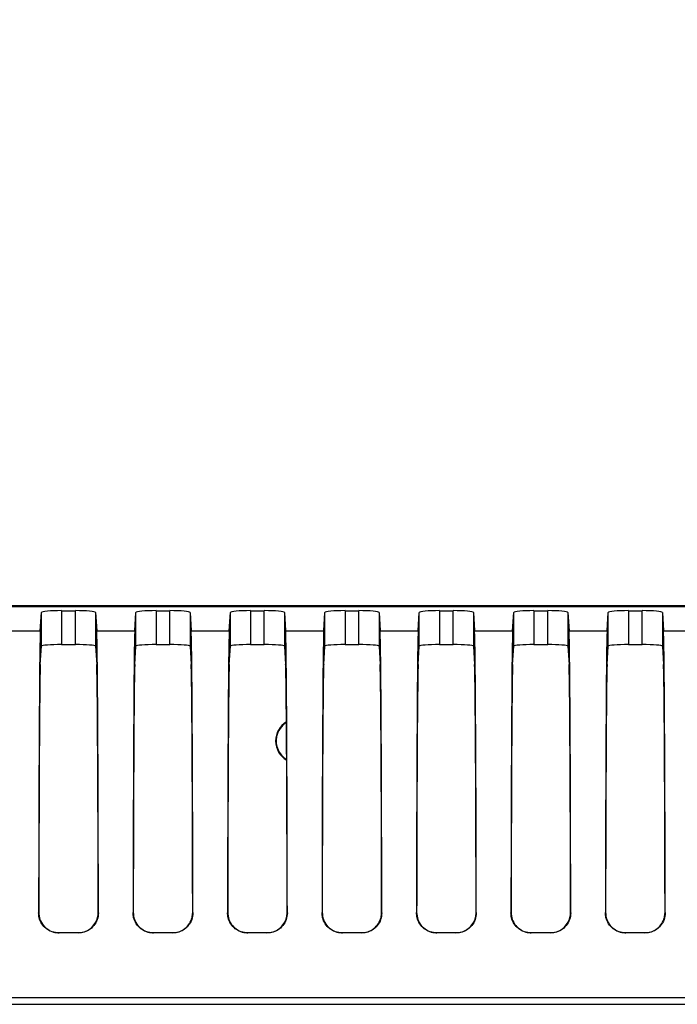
# Model space of a CAD drawing. Header units: millimetres. Extents: x 9 to 583, y 10 to 410.
# Tile 96 of 107: x 406 to 415, y 315 to 330. Entities that reach past the tile are written whole.
import ezdxf

# ---------------------------------------------------------------- set-up
doc = ezdxf.new("R2010")
doc.units = ezdxf.units.MM
doc.linetypes.add('HIDDEN', pattern=[1.905, 1.27, -0.635])
doc.layers.add('DEFAULT_2', color=5, linetype='HIDDEN')
doc.styles.add('SLDTEXTSTYLE0', font='TXT', dxfattribs={"width": 0.605})
doc.dimstyles.new('SLDDIMSTYLE1', dxfattribs={"dimtxt": 5, "dimasz": 3, "dimexe": 0, "dimexo": 0.0625, "dimgap": 1.25, "dimtad": 1, "dimlfac": 5, "dimrnd": 1e-09, "dimzin": 12, "dimdsep": 46, "dimtxsty": 'SLDTEXTSTYLE0', "dimsah": 1, "dimcen": 0.09, "dimadec": 0, "dimazin": 3, "dimtfac": 1, "dimtmove": 0, "dimatfit": 0, "dimfxl": 0, "dimfrac": 2, "dimtolj": 1, "dimtzin": 12, "dimarcsym": 0})

# ---------------------------------------------------------------- blocks, each defined once
blk = doc.blocks.new('_D_1')
at = {"layer": 'DEFAULT_2'}
for p, q in [((398.515, 318.556), (398.515, 339.286)), ((466.195, 318.556), (466.195, 339.286)), ((398.515, 338.286), (392.165, 338.286)), ((398.515, 338.286), (466.195, 338.286)), ((466.195, 338.286), (472.545, 338.286))]:
    blk.add_line(p, q, dxfattribs=at)
for points in [[(398.515, 338.286), (395.515, 338.886), (395.515, 337.686)], [(466.195, 338.286), (469.195, 337.686), (469.195, 338.886)]]:
    blk.add_solid(points, dxfattribs=at)
at = {"layer": 'DEFAULT_2', "char_height": 5, "attachment_point": 1, "style": 'SLDTEXTSTYLE0'}
for s, insert in [('338.4', (424.814, 352.405)), ('(mounting hole distance)', (395.796, 344.731))]:
    blk.add_mtext(s, dxfattribs=dict(at, insert=insert))

msp = doc.modelspace()

# ---------------------------------------------------------------- linework, layer by layer
at = {"color": 7, "linetype": 'Continuous', "lineweight": 25}
for p, q in [((418.5677, 321.1119), (401.7686, 321.1119)), ((401.355, 321.1032), (418.455, 321.1032)), ((406.0371, 320.7424), (406.0534, 321.0158)), ((406.0534, 320.5139), (406.0534, 321.0158)), ((406.3534, 321.0419), (406.5566, 321.0419)), ((406.3534, 321.0419), (406.3534, 320.54)), ((406.5566, 320.54), (406.5566, 321.0419)), ((406.8566, 321.0158), (406.8566, 320.5139)), ((406.8566, 321.0158), (406.8729, 320.7424)), ((407.4371, 320.7424), (407.4534, 321.0158)), ((407.4534, 320.5139), (407.4534, 321.0158)), ((407.7534, 321.0419), (407.9566, 321.0419)), ((407.7534, 321.0419), (407.7534, 320.54)), ((407.9566, 320.54), (407.9566, 321.0419)), ((408.2566, 321.0158), (408.2566, 320.5139)), ((408.2566, 321.0158), (408.2729, 320.7424)), ((408.8371, 320.7424), (408.8534, 321.0158)), ((408.8534, 320.5139), (408.8534, 321.0158)), ((409.1534, 321.0419), (409.3566, 321.0419)), ((409.1534, 321.0419), (409.1534, 320.54)), ((409.3566, 320.54), (409.3566, 321.0419)), ((409.6566, 321.0158), (409.6566, 320.5139)), ((409.6566, 321.0158), (409.6729, 320.7424)), ((410.2371, 320.7424), (410.2534, 321.0158)), ((410.2534, 320.5139), (410.2534, 321.0158)), ((410.5534, 321.0419), (410.7566, 321.0419)), ((410.5534, 321.0419), (410.5534, 320.54)), ((410.7566, 320.54), (410.7566, 321.0419)), ((411.0566, 321.0158), (411.0566, 320.5139)), ((411.0566, 321.0158), (411.0729, 320.7424)), ((411.6371, 320.7424), (411.6534, 321.0158)), ((411.6534, 320.5139), (411.6534, 321.0158)), ((411.9534, 321.0419), (412.1566, 321.0419)), ((411.9534, 321.0419), (411.9534, 320.54)), ((412.1566, 320.54), (412.1566, 321.0419)), ((412.4566, 321.0158), (412.4566, 320.5139)), ((412.4566, 321.0158), (412.4729, 320.7424)), ((413.0371, 320.7424), (413.0534, 321.0158)), ((413.0534, 320.5139), (413.0534, 321.0158)), ((413.3534, 321.0419), (413.5566, 321.0419)), ((413.3534, 321.0419), (413.3534, 320.54)), ((413.5566, 320.54), (413.5566, 321.0419)), ((413.8566, 321.0158), (413.8566, 320.5139)), ((413.8566, 321.0158), (413.8729, 320.7424)), ((414.4371, 320.7424), (414.4534, 321.0158)), ((414.4534, 320.5139), (414.4534, 321.0158)), ((414.7534, 321.0419), (414.9566, 321.0419)), ((414.7534, 321.0419), (414.7534, 320.54)), ((414.9566, 320.54), (414.9566, 321.0419)), ((415.2566, 321.0158), (415.2566, 320.5139)), ((415.2566, 321.0158), (415.2729, 320.7424)), ((405.4729, 320.7424), (406.0371, 320.7424)), ((406.8729, 320.7424), (407.4371, 320.7424)), ((408.2729, 320.7424), (408.8371, 320.7424)), ((409.6729, 320.7424), (410.2371, 320.7424)), ((411.0729, 320.7424), (411.6371, 320.7424)), ((412.4729, 320.7424), (413.0371, 320.7424)), ((413.8729, 320.7424), (414.4371, 320.7424)), ((415.2729, 320.7424), (415.6646, 320.7424)), ((406.3534, 320.54), (406.5566, 320.54)), ((407.7534, 320.54), (407.9566, 320.54)), ((409.1534, 320.54), (409.3566, 320.54)), ((410.5534, 320.54), (410.7566, 320.54)), ((411.9534, 320.54), (412.1566, 320.54)), ((413.3534, 320.54), (413.5566, 320.54)), ((414.7534, 320.54), (414.9566, 320.54)), ((406.0373, 320.2443), (406.0534, 320.5139)), ((406.8566, 320.5139), (406.8727, 320.2443)), ((407.4373, 320.2443), (407.4534, 320.5139)), ((408.2566, 320.5139), (408.2727, 320.2443)), ((408.8373, 320.2443), (408.8534, 320.5139)), ((409.6566, 320.5139), (409.6727, 320.2443)), ((410.2373, 320.2443), (410.2534, 320.5139)), ((411.0566, 320.5139), (411.0727, 320.2443)), ((411.6373, 320.2443), (411.6534, 320.5139)), ((412.4566, 320.5139), (412.4727, 320.2443)), ((413.0373, 320.2443), (413.0534, 320.5139)), ((413.8566, 320.5139), (413.8727, 320.2443)), ((414.4373, 320.2443), (414.4534, 320.5139)), ((415.2566, 320.5139), (415.2727, 320.2443)), ((406.0118, 316.5687), (406.0145, 316.5714)), ((406.8955, 316.5714), (406.8982, 316.5687)), ((407.4118, 316.5687), (407.4145, 316.5714)), ((408.2955, 316.5714), (408.2982, 316.5687)), ((408.8118, 316.5687), (408.8145, 316.5714)), ((409.6955, 316.5714), (409.6982, 316.5687)), ((410.2118, 316.5687), (410.2145, 316.5714)), ((411.0955, 316.5714), (411.0982, 316.5687)), ((411.6118, 316.5687), (411.6145, 316.5714)), ((412.4955, 316.5714), (412.4982, 316.5687)), ((413.0118, 316.5687), (413.0145, 316.5714)), ((413.8955, 316.5714), (413.8982, 316.5687)), ((414.4118, 316.5687), (414.4145, 316.5714)), ((415.2955, 316.5714), (415.2982, 316.5687)), ((406.3141, 316.271), (406.3115, 316.2684)), ((406.5986, 316.2684), (406.3115, 316.2684)), ((406.5959, 316.271), (406.3141, 316.271)), ((406.5986, 316.2684), (406.5959, 316.271)), ((407.7141, 316.271), (407.7115, 316.2684)), ((407.9986, 316.2684), (407.7115, 316.2684)), ((407.9959, 316.271), (407.7141, 316.271)), ((407.9986, 316.2684), (407.9959, 316.271)), ((409.1141, 316.271), (409.1115, 316.2684)), ((409.3986, 316.2684), (409.1115, 316.2684)), ((409.3959, 316.271), (409.1141, 316.271)), ((409.3986, 316.2684), (409.3959, 316.271)), ((410.5141, 316.271), (410.5115, 316.2684)), ((410.7986, 316.2684), (410.5115, 316.2684)), ((410.7959, 316.271), (410.5141, 316.271)), ((410.7986, 316.2684), (410.7959, 316.271)), ((411.9141, 316.271), (411.9115, 316.2684)), ((412.1986, 316.2684), (411.9115, 316.2684)), ((412.1959, 316.271), (411.9141, 316.271)), ((412.1986, 316.2684), (412.1959, 316.271)), ((413.3141, 316.271), (413.3115, 316.2684)), ((413.5986, 316.2684), (413.3115, 316.2684)), ((413.5959, 316.271), (413.3141, 316.271)), ((413.5986, 316.2684), (413.5959, 316.271)), ((414.7141, 316.271), (414.7115, 316.2684)), ((414.9986, 316.2684), (414.7115, 316.2684)), ((414.9959, 316.271), (414.7141, 316.271)), ((414.9986, 316.2684), (414.9959, 316.271)), ((401.2829, 315.2119), (463.4271, 315.2119))]:
    msp.add_line(p, q, dxfattribs=at)
at = {"color": 8, "linetype": 'Continuous', "lineweight": 25}
msp.add_line((401.3068, 315.3119), (463.4032, 315.3119), dxfattribs=at)
at = {"color": 7, "linetype": 'Continuous', "lineweight": 25}
for radius, start, end in [(0.33, 120.98633, 180), (0.322, 121.83023, 168.4873), (0.33, 180, 239.73867), (0.322, 168.4873, 238.8943)]:
    msp.add_arc((409.855, 319.1119), radius, start, end, dxfattribs=at)
for centre, major_axis, ratio, start_param, end_param in [((406.3534, 321.0157), (0.3, 0), 0.0874887, 1.5707963, 3.1363567), ((406.5566, 321.0157), (0.3, 0), 0.0874887, 0.005236, 1.5707963), ((407.7534, 321.0157), (0.3, 0), 0.0874887, 1.5707963, 3.1363567), ((407.9566, 321.0157), (0.3, 0), 0.0874887, 0.005236, 1.5707963), ((409.1534, 321.0157), (0.3, 0), 0.0874887, 1.5707963, 3.1363567), ((409.3566, 321.0157), (0.3, 0), 0.0874887, 0.005236, 1.5707963), ((410.5534, 321.0157), (0.3, 0), 0.0874887, 1.5707963, 3.1363567), ((410.7566, 321.0157), (0.3, 0), 0.0874887, 0.005236, 1.5707963), ((411.9534, 321.0157), (0.3, 0), 0.0874887, 1.5707963, 3.1363567), ((412.1566, 321.0157), (0.3, 0), 0.0874887, 0.005236, 1.5707963), ((413.3534, 321.0157), (0.3, 0), 0.0874887, 1.5707963, 3.1363567), ((413.5566, 321.0157), (0.3, 0), 0.0874887, 0.005236, 1.5707963), ((414.7534, 321.0157), (0.3, 0), 0.0874887, 1.5707963, 3.1363567), ((414.9566, 321.0157), (0.3, 0), 0.0874887, 0.005236, 1.5707963), ((406.0396, 315.3119), (0, 5.4512), 0.005236, 0.0872665, 1.3381519), ((406.8704, 315.3119), (0, 5.4512), 0.005236, 4.9450334, 6.1959188), ((407.4396, 315.3119), (0, 5.4512), 0.005236, 0.0872665, 1.3381519), ((408.2704, 315.3119), (0, 5.4512), 0.005236, 4.9450334, 6.1959188), ((408.8396, 315.3119), (0, 5.4512), 0.005236, 0.0872665, 1.3381519), ((409.6704, 315.3119), (0, 5.4512), 0.005236, 4.9450334, 6.1959188), ((410.2396, 315.3119), (0, 5.4512), 0.005236, 0.0872665, 1.3381519), ((411.0704, 315.3119), (0, 5.4512), 0.005236, 4.9450334, 6.1959188), ((411.6396, 315.3119), (0, 5.4512), 0.005236, 0.0872665, 1.3381519), ((412.4704, 315.3119), (0, 5.4512), 0.005236, 4.9450334, 6.1959188), ((413.0396, 315.3119), (0, 5.4512), 0.005236, 0.0872665, 1.3381519), ((413.8704, 315.3119), (0, 5.4512), 0.005236, 4.9450334, 6.1959188), ((414.4396, 315.3119), (0, 5.4512), 0.005236, 0.0872665, 1.3381519), ((415.2704, 315.3119), (0, 5.4512), 0.005236, 4.9450334, 6.1959188), ((406.3534, 320.5138), (0.3, 0), 0.0874887, 1.5707963, 3.1363567), ((406.5566, 320.5138), (0.3, 0), 0.0874887, 0.005236, 1.5707963), ((407.7534, 320.5138), (0.3, 0), 0.0874887, 1.5707963, 3.1363567), ((407.9566, 320.5138), (0.3, 0), 0.0874887, 0.005236, 1.5707963), ((409.1534, 320.5138), (0.3, 0), 0.0874887, 1.5707963, 3.1363567), ((409.3566, 320.5138), (0.3, 0), 0.0874887, 0.005236, 1.5707963), ((410.5534, 320.5138), (0.3, 0), 0.0874887, 1.5707963, 3.1363567), ((410.7566, 320.5138), (0.3, 0), 0.0874887, 0.005236, 1.5707963), ((411.9534, 320.5138), (0.3, 0), 0.0874887, 1.5707963, 3.1363567), ((412.1566, 320.5138), (0.3, 0), 0.0874887, 0.005236, 1.5707963), ((413.3534, 320.5138), (0.3, 0), 0.0874887, 1.5707963, 3.1363567), ((413.5566, 320.5138), (0.3, 0), 0.0874887, 0.005236, 1.5707963), ((414.7534, 320.5138), (0.3, 0), 0.0874887, 1.5707963, 3.1363567), ((414.9566, 320.5138), (0.3, 0), 0.0874887, 0.005236, 1.5707963), ((406.0396, 315.3119), (0, 4.9512), 0.005236, 0.0872665, 1.3135902), ((406.8704, 315.3119), (0, 4.9512), 0.005236, 4.9695951, 6.1959188), ((407.4396, 315.3119), (0, 4.9512), 0.005236, 0.0872665, 1.3135902), ((408.2704, 315.3119), (0, 4.9512), 0.005236, 4.9695951, 6.1959188), ((408.8396, 315.3119), (0, 4.9512), 0.005236, 0.0872665, 1.3135902), ((409.6704, 315.3119), (0, 4.9512), 0.005236, 4.9695951, 6.1959188), ((410.2396, 315.3119), (0, 4.9512), 0.005236, 0.0872665, 1.3135902), ((411.0704, 315.3119), (0, 4.9512), 0.005236, 4.9695951, 6.1959188), ((411.6396, 315.3119), (0, 4.9512), 0.005236, 0.0872665, 1.3135902), ((412.4704, 315.3119), (0, 4.9512), 0.005236, 4.9695951, 6.1959188), ((413.0396, 315.3119), (0, 4.9512), 0.005236, 0.0872665, 1.3135902), ((413.8704, 315.3119), (0, 4.9512), 0.005236, 4.9695951, 6.1959188), ((414.4396, 315.3119), (0, 4.9512), 0.005236, 0.0872665, 1.3135902), ((415.2704, 315.3119), (0, 4.9512), 0.005236, 4.9695951, 6.1959188)]:
    msp.add_ellipse(centre, major_axis=major_axis, ratio=ratio, start_param=start_param, end_param=end_param, dxfattribs=at)
for points, knots in [([(406.3115, 316.2684), (406.2782, 316.2716), (406.2117, 316.2781), (406.1229, 316.3284), (406.0553, 316.4025), (406.0175, 316.4871), (406.0135, 316.5444), (406.0118, 316.5687)], [0, 0, 0, 0, 0.2092963, 0.4185565, 0.6289139, 0.8425264, 1, 1, 1, 1]), ([(406.0145, 316.5714), (406.0179, 316.5371), (406.0246, 316.4684), (406.0782, 316.3768), (406.1569, 316.309), (406.2406, 316.2754), (406.2942, 316.2722), (406.3141, 316.271)], [0, 0, 0, 0, 0.2223217, 0.4448324, 0.6624596, 0.8744817, 1, 1, 1, 1]), ([(406.5959, 316.271), (406.629, 316.2743), (406.6954, 316.2807), (406.7839, 316.3307), (406.8514, 316.4043), (406.8897, 316.489), (406.8938, 316.5466), (406.8955, 316.5714)], [0, 0, 0, 0, 0.2081457, 0.4162474, 0.6256807, 0.8390503, 1, 1, 1, 1]), ([(406.8982, 316.5687), (406.8949, 316.5345), (406.8882, 316.4661), (406.8349, 316.3747), (406.7567, 316.3069), (406.6729, 316.2729), (406.6189, 316.2696), (406.5986, 316.2684)], [0, 0, 0, 0, 0.2208997, 0.4419532, 0.659056, 0.8715641, 1, 1, 1, 1]), ([(407.7115, 316.2684), (407.6782, 316.2716), (407.6117, 316.2781), (407.5229, 316.3284), (407.4553, 316.4025), (407.4175, 316.4871), (407.4135, 316.5444), (407.4118, 316.5687)], [0, 0, 0, 0, 0.2092963, 0.4185565, 0.6289139, 0.8425264, 1, 1, 1, 1]), ([(407.4145, 316.5714), (407.4179, 316.5371), (407.4246, 316.4684), (407.4782, 316.3768), (407.5569, 316.309), (407.6406, 316.2754), (407.6942, 316.2722), (407.7141, 316.271)], [0, 0, 0, 0, 0.2223217, 0.4448324, 0.6624596, 0.8744817, 1, 1, 1, 1]), ([(407.9959, 316.271), (408.029, 316.2743), (408.0954, 316.2807), (408.1839, 316.3307), (408.2514, 316.4043), (408.2897, 316.489), (408.2938, 316.5466), (408.2955, 316.5714)], [0, 0, 0, 0, 0.2081457, 0.4162474, 0.6256807, 0.8390503, 1, 1, 1, 1]), ([(408.2982, 316.5687), (408.2949, 316.5345), (408.2882, 316.4661), (408.2349, 316.3747), (408.1567, 316.3069), (408.0729, 316.2729), (408.0189, 316.2696), (407.9986, 316.2684)], [0, 0, 0, 0, 0.2208997, 0.4419532, 0.659056, 0.8715641, 1, 1, 1, 1]), ([(409.1115, 316.2684), (409.0782, 316.2716), (409.0117, 316.2781), (408.9229, 316.3284), (408.8553, 316.4025), (408.8175, 316.4871), (408.8135, 316.5444), (408.8118, 316.5687)], [0, 0, 0, 0, 0.20929625, 0.41855649, 0.62891387, 0.84252636, 1, 1, 1, 1]), ([(408.8145, 316.5714), (408.8179, 316.5371), (408.8246, 316.4684), (408.8782, 316.3768), (408.9569, 316.309), (409.0406, 316.2754), (409.0942, 316.2722), (409.1141, 316.271)], [0, 0, 0, 0, 0.2223217, 0.4448324, 0.6624596, 0.8744817, 1, 1, 1, 1]), ([(409.3959, 316.271), (409.429, 316.2743), (409.4954, 316.2807), (409.5839, 316.3307), (409.6514, 316.4043), (409.6897, 316.489), (409.6938, 316.5466), (409.6955, 316.5714)], [0, 0, 0, 0, 0.2081457, 0.4162474, 0.6256807, 0.8390503, 1, 1, 1, 1]), ([(409.6982, 316.5687), (409.6949, 316.5345), (409.6882, 316.4661), (409.6349, 316.3747), (409.5567, 316.3069), (409.4729, 316.2729), (409.4189, 316.2696), (409.3986, 316.2684)], [0, 0, 0, 0, 0.2208997, 0.4419532, 0.659056, 0.8715641, 1, 1, 1, 1]), ([(410.5115, 316.2684), (410.4782, 316.2716), (410.4117, 316.2781), (410.3229, 316.3284), (410.2553, 316.4025), (410.2175, 316.4871), (410.2135, 316.5444), (410.2118, 316.5687)], [0, 0, 0, 0, 0.2092963, 0.4185565, 0.6289139, 0.8425264, 1, 1, 1, 1]), ([(410.2145, 316.5714), (410.2179, 316.5371), (410.2246, 316.4684), (410.2782, 316.3768), (410.3569, 316.309), (410.4406, 316.2754), (410.4942, 316.2722), (410.5141, 316.271)], [0, 0, 0, 0, 0.2223217, 0.4448324, 0.6624596, 0.8744817, 1, 1, 1, 1]), ([(410.7959, 316.271), (410.829, 316.2743), (410.8954, 316.2807), (410.9839, 316.3307), (411.0514, 316.4043), (411.0897, 316.489), (411.0938, 316.5466), (411.0955, 316.5714)], [0, 0, 0, 0, 0.2081457, 0.4162474, 0.6256807, 0.8390503, 1, 1, 1, 1]), ([(411.0982, 316.5687), (411.0949, 316.5345), (411.0882, 316.4661), (411.0349, 316.3747), (410.9567, 316.3069), (410.8729, 316.2729), (410.8189, 316.2696), (410.7986, 316.2684)], [0, 0, 0, 0, 0.22089974, 0.44195319, 0.659056, 0.87156407, 1, 1, 1, 1]), ([(411.9115, 316.2684), (411.8782, 316.2716), (411.8117, 316.2781), (411.7229, 316.3284), (411.6553, 316.4025), (411.6175, 316.4871), (411.6135, 316.5444), (411.6118, 316.5687)], [0, 0, 0, 0, 0.2092963, 0.4185565, 0.6289139, 0.8425264, 1, 1, 1, 1]), ([(411.6145, 316.5714), (411.6179, 316.5371), (411.6246, 316.4684), (411.6782, 316.3768), (411.7569, 316.309), (411.8406, 316.2754), (411.8942, 316.2722), (411.9141, 316.271)], [0, 0, 0, 0, 0.2223217, 0.4448324, 0.6624596, 0.8744817, 1, 1, 1, 1]), ([(412.1959, 316.271), (412.229, 316.2743), (412.2954, 316.2807), (412.3839, 316.3307), (412.4514, 316.4043), (412.4897, 316.489), (412.4938, 316.5466), (412.4955, 316.5714)], [0, 0, 0, 0, 0.2081457, 0.4162474, 0.6256807, 0.8390503, 1, 1, 1, 1]), ([(412.4982, 316.5687), (412.4949, 316.5345), (412.4882, 316.4661), (412.4349, 316.3747), (412.3567, 316.3069), (412.2729, 316.2729), (412.2189, 316.2696), (412.1986, 316.2684)], [0, 0, 0, 0, 0.2208997, 0.4419532, 0.659056, 0.8715641, 1, 1, 1, 1]), ([(413.3115, 316.2684), (413.2782, 316.2716), (413.2117, 316.2781), (413.1229, 316.3284), (413.0553, 316.4025), (413.0175, 316.4871), (413.0135, 316.5444), (413.0118, 316.5687)], [0, 0, 0, 0, 0.20929625, 0.41855649, 0.62891387, 0.84252636, 1, 1, 1, 1]), ([(413.0145, 316.5714), (413.0179, 316.5371), (413.0246, 316.4684), (413.0782, 316.3768), (413.1569, 316.309), (413.2406, 316.2754), (413.2942, 316.2722), (413.3141, 316.271)], [0, 0, 0, 0, 0.2223217, 0.4448324, 0.6624596, 0.8744817, 1, 1, 1, 1]), ([(413.5959, 316.271), (413.629, 316.2743), (413.6954, 316.2807), (413.7839, 316.3307), (413.8514, 316.4043), (413.8897, 316.489), (413.8938, 316.5466), (413.8955, 316.5714)], [0, 0, 0, 0, 0.2081457, 0.41624742, 0.62568075, 0.83905027, 1, 1, 1, 1]), ([(413.8982, 316.5687), (413.8949, 316.5345), (413.8882, 316.4661), (413.8349, 316.3747), (413.7567, 316.3069), (413.6729, 316.2729), (413.6189, 316.2696), (413.5986, 316.2684)], [0, 0, 0, 0, 0.2208997, 0.4419532, 0.659056, 0.8715641, 1, 1, 1, 1]), ([(414.7115, 316.2684), (414.6782, 316.2716), (414.6117, 316.2781), (414.5229, 316.3284), (414.4553, 316.4025), (414.4175, 316.4871), (414.4135, 316.5444), (414.4118, 316.5687)], [0, 0, 0, 0, 0.2092963, 0.4185565, 0.6289139, 0.8425264, 1, 1, 1, 1]), ([(414.4145, 316.5714), (414.4179, 316.5371), (414.4246, 316.4684), (414.4782, 316.3768), (414.5569, 316.309), (414.6406, 316.2754), (414.6942, 316.2722), (414.7141, 316.271)], [0, 0, 0, 0, 0.2223217, 0.4448324, 0.6624596, 0.8744817, 1, 1, 1, 1]), ([(414.9959, 316.271), (415.029, 316.2743), (415.0954, 316.2807), (415.1839, 316.3307), (415.2514, 316.4043), (415.2897, 316.489), (415.2938, 316.5466), (415.2955, 316.5714)], [0, 0, 0, 0, 0.2081457, 0.4162474, 0.6256807, 0.8390503, 1, 1, 1, 1]), ([(415.2982, 316.5687), (415.2949, 316.5345), (415.2882, 316.4661), (415.2349, 316.3747), (415.1567, 316.3069), (415.0729, 316.2729), (415.0189, 316.2696), (414.9986, 316.2684)], [0, 0, 0, 0, 0.2208997, 0.4419532, 0.659056, 0.8715641, 1, 1, 1, 1])]:
    msp.add_open_spline(points, degree=3, knots=knots, dxfattribs=at)

# ---------------------------------------------------------------- dimensions: what is measured, and where the dimension line sits
at = {"layer": 'DEFAULT_2'}
dim = msp.add_linear_dim(base=(466.195, 338.2859), p1=(398.515, 317.9557), p2=(466.195, 317.9557), angle=0, text='<>\\P(mounting hole distance)', dimstyle='SLDDIMSTYLE1', dxfattribs=at)
dim.commit()
dim.dimension.update_dxf_attribs({"geometry": '_D_1', "text_midpoint": (433.4074, 338.2859), "dimtype": 160})

doc.saveas('drawing.dxf')
